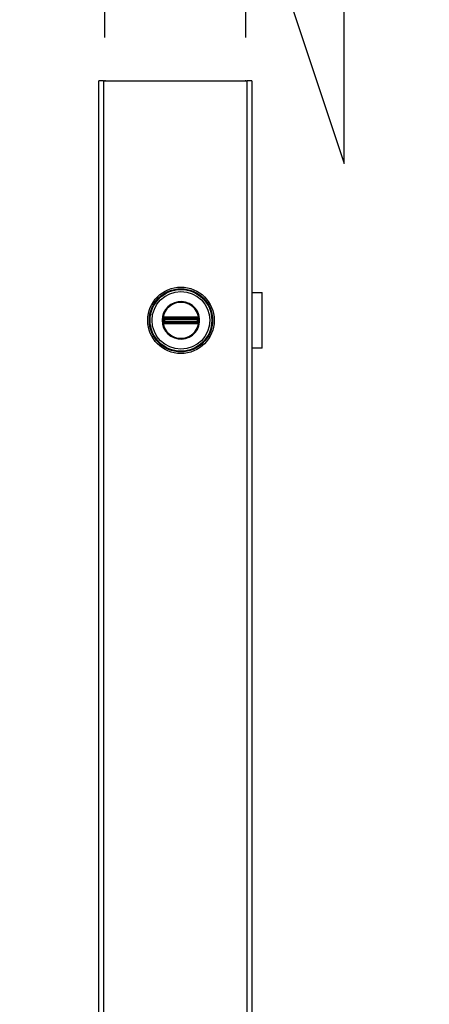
# Model space of a CAD drawing. Header units: inches. Extents: x 0 to 464, y -11 to 301.
# Tile 12 of 25: x 217 to 227, y 221 to 246. Entities that reach past the tile are written whole.
import ezdxf

# ---------------------------------------------------------------- set-up
doc = ezdxf.new("R2010")
doc.units = ezdxf.units.IN
doc.header["$LTSCALE"] = 27.789831
doc.header["$MEASUREMENT"] = 0
doc.linetypes.add('CHAIN', pattern=[0.7087, 0.4724, -0.0591, 0.1181, -0.0591])
for name, color, linetype, lineweight in [('Dimensions(ANSI)', 7, 'Continuous', 25), ('Visible Edges(ANSI)', 7, 'Continuous', 25), ('Visible Tangent Edges(ANSI)', 7, 'Continuous', 25), ('Work Point(ANSI)', 7, 'Continuous', 25)]:
    doc.layers.add(name, color=color, linetype=linetype, lineweight=lineweight)
doc.styles.add('Dimension-ANSI', font='arialbd.ttf')
doc.dimstyles.new('INCH-ANSI-VERTICAL', dxfattribs={"dimscale": 27.789831, "dimtxt": 0.12, "dimasz": 0.098425, "dimexe": 0.04, "dimexo": 0.04, "dimgap": 0.031496, "dimtad": 0, "dimtih": 1, "dimtoh": 1, "dimdec": 3, "dimrnd": 1e-08, "dimzin": 0, "dimdsep": 46, "dimtxsty": 'Dimension-ANSI', "dimcen": 0.09, "dimdle": 0.312, "dimclrd": 179, "dimclre": 179, "dimclrt": 7, "dimadec": 1, "dimazin": 0, "dimtfac": 1, "dimtdec": 3, "dimtofl": 0, "dimtmove": 0, "dimatfit": 3, "dimfxl": 1, "dimtolj": 1, "dimtzin": 4, "dimlwd": 25, "dimlwe": 25, "dimarcsym": 0})

# ---------------------------------------------------------------- blocks, each defined once
blk = doc.blocks.new('*D13')
at = {"layer": 'Defpoints', "color": 0, "linetype": 'Continuous', "transparency": 16777216}
for p in [(219.108, 247.641), (219.108, 244.293), (219.108, 244.293)]:
    blk.add_point(p, dxfattribs=at)
at = {"layer": 'Dimensions(ANSI)', "color": 179, "linetype": 'Continuous', "lineweight": 25, "true_color": 0x262658, "transparency": 16777216}
blk.add_line((219.108, 245.404), (219.108, 247.641), dxfattribs=at)
at = {"layer": 'Dimensions(ANSI)', "color": 7, "linetype": 'Continuous', "lineweight": 25, "transparency": 16777216, "insert": (219.108, 254.133), "char_height": 3.3348, "attachment_point": 5, "rotation": 90, "style": 'Dimension-ANSI'}
blk.add_mtext('\\A1;0.000', dxfattribs=at)
blk = doc.blocks.new('*D14')
at = {"layer": 'Defpoints', "color": 0, "linetype": 'Continuous', "transparency": 16777216}
for p in [(225.247, 247.641), (219.108, 244.293), (222.721, 244.293)]:
    blk.add_point(p, dxfattribs=at)
at = {"layer": 'Dimensions(ANSI)', "color": 179, "linetype": 'Continuous', "lineweight": 25, "true_color": 0x262658, "transparency": 16777216}
for p, q in [((222.721, 245.404), (222.721, 249.763)), ((222.721, 249.763), (225.247, 242.171)), ((225.247, 242.171), (225.247, 247.641))]:
    blk.add_line(p, q, dxfattribs=at)
at = {"layer": 'Dimensions(ANSI)', "color": 7, "linetype": 'Continuous', "lineweight": 25, "transparency": 16777216, "insert": (225.247, 254.173), "char_height": 3.3348, "attachment_point": 5, "rotation": 90, "style": 'Dimension-ANSI'}
blk.add_mtext('\\A1;2.500', dxfattribs=at)

msp = doc.modelspace()

# ---------------------------------------------------------------- linework, layer by layer
at = {"layer": 'Visible Edges(ANSI)'}
for p, q in [((218.949, 70.8841), (218.949, 244.2926)), ((219.0733, 244.2926), (218.949, 244.2926)), ((219.0733, 244.2926), (222.7553, 244.2926)), ((222.8796, 244.2926), (222.7553, 244.2926)), ((222.8796, 244.2926), (222.8796, 70.8841)), ((222.8796, 238.8622), (223.148, 238.8622)), ((223.148, 237.4399), (223.148, 238.8622)), ((222.883, 238.4213), (222.8796, 238.4213)), ((222.8796, 238.3658), (222.883, 238.3658)), ((222.883, 238.4213), (222.883, 238.3658)), ((222.883, 237.9363), (222.8796, 237.9363)), ((222.8796, 237.8808), (222.883, 237.8808)), ((222.883, 237.9363), (222.883, 237.8808)), ((223.148, 237.4399), (222.8796, 237.4399))]:
    msp.add_line(p, q, dxfattribs=at)
msp.add_circle((221.0588, 238.1511), 0.8534, dxfattribs=at)
at = {"layer": 'Visible Tangent Edges(ANSI)'}
for p, q in [((219.0733, 244.2926), (219.0733, 70.8841)), ((222.7553, 70.8841), (222.7553, 244.2926)), ((220.6121, 238.2278), (220.6183, 238.2172)), ((220.6245, 238.2065), (220.6183, 238.2172)), ((220.6313, 238.2331), (220.6314, 238.2208)), ((220.6314, 238.2208), (220.6418, 238.2208)), ((220.6418, 238.2332), (220.6418, 238.2208)), ((221.4758, 238.2332), (220.6418, 238.2332)), ((220.6418, 238.2208), (221.4758, 238.2208)), ((220.6418, 238.2208), (220.6418, 238.2104)), ((221.4758, 238.2332), (221.4758, 238.2208)), ((221.4758, 238.2208), (221.4862, 238.2208)), ((221.4758, 238.2208), (221.4758, 238.2104)), ((221.4863, 238.2331), (221.4862, 238.2208)), ((221.4993, 238.2172), (221.4931, 238.2065)), ((221.4993, 238.2172), (221.5055, 238.2278)), ((222.883, 238.3658), (222.883, 237.9363)), ((220.5899, 238.1511), (220.5764, 238.1511)), ((220.6016, 238.0833), (220.6111, 238.0911)), ((220.6048, 238.184), (220.6048, 238.1944)), ((220.6048, 238.184), (220.6154, 238.184)), ((220.6048, 238.1077), (220.6048, 238.1181)), ((220.6048, 238.1181), (220.6154, 238.1181)), ((220.6086, 238.2076), (220.6193, 238.2014)), ((220.6193, 238.1008), (220.6086, 238.0946)), ((220.6121, 238.0743), (220.6183, 238.0849)), ((220.6154, 238.1181), (220.6154, 238.184)), ((220.6276, 238.184), (220.6154, 238.184)), ((220.6276, 238.1181), (220.6154, 238.1181)), ((220.6183, 238.0849), (220.6245, 238.0956)), ((220.6276, 238.1181), (220.6276, 238.184)), ((220.6276, 238.184), (220.6316, 238.18)), ((220.6316, 238.1221), (220.6276, 238.1181)), ((220.6314, 238.0814), (220.6313, 238.069)), ((220.6418, 238.0813), (220.6314, 238.0814)), ((220.6459, 238.18), (220.6316, 238.18)), ((220.6316, 238.18), (220.6316, 238.1221)), ((220.6316, 238.1221), (220.6459, 238.1221)), ((220.6418, 238.2104), (221.4758, 238.2104)), ((220.6418, 238.1982), (220.6418, 238.2104)), ((220.6418, 238.1982), (221.4758, 238.1982)), ((220.6459, 238.1942), (220.6418, 238.1982)), ((220.6418, 238.1039), (220.6459, 238.1079)), ((221.4758, 238.1039), (220.6418, 238.1039)), ((220.6418, 238.0917), (220.6418, 238.1039)), ((221.4758, 238.0917), (220.6418, 238.0917)), ((220.6418, 238.0813), (220.6418, 238.0917)), ((220.6418, 238.0813), (220.6418, 238.0689)), ((221.4758, 238.0813), (220.6418, 238.0813)), ((220.6418, 238.0689), (221.4758, 238.0689)), ((221.4718, 238.1942), (220.6459, 238.1942)), ((220.6459, 238.1942), (220.6459, 238.18)), ((220.6459, 238.18), (221.4718, 238.18)), ((220.6459, 238.1221), (220.6459, 238.18)), ((221.4718, 238.1221), (220.6459, 238.1221)), ((220.6459, 238.1221), (220.6459, 238.1079)), ((220.6459, 238.1079), (221.4718, 238.1079)), ((221.4758, 238.1982), (221.4718, 238.1942)), ((221.4718, 238.18), (221.4718, 238.1942)), ((221.4718, 238.18), (221.4718, 238.1221)), ((221.486, 238.18), (221.4718, 238.18)), ((221.4718, 238.1079), (221.4718, 238.1221)), ((221.4718, 238.1221), (221.486, 238.1221)), ((221.4718, 238.1079), (221.4758, 238.1039)), ((221.4758, 238.1982), (221.4758, 238.2104)), ((221.4758, 238.0917), (221.4758, 238.1039)), ((221.4758, 238.0813), (221.4758, 238.0917)), ((221.4862, 238.0814), (221.4758, 238.0813)), ((221.4758, 238.0813), (221.4758, 238.0689)), ((221.486, 238.18), (221.49, 238.184)), ((221.486, 238.1221), (221.486, 238.18)), ((221.49, 238.1181), (221.486, 238.1221)), ((221.4862, 238.0814), (221.4863, 238.069)), ((221.5022, 238.184), (221.49, 238.184)), ((221.49, 238.184), (221.49, 238.1181)), ((221.5022, 238.1181), (221.49, 238.1181)), ((221.4931, 238.0956), (221.4993, 238.0849)), ((221.4983, 238.2014), (221.509, 238.2076)), ((221.509, 238.0946), (221.4983, 238.1008)), ((221.4993, 238.0849), (221.5055, 238.0743)), ((221.5128, 238.184), (221.5022, 238.184)), ((221.5022, 238.184), (221.5022, 238.1181)), ((221.5128, 238.1181), (221.5022, 238.1181)), ((221.5065, 238.0911), (221.5161, 238.0833)), ((221.5128, 238.1944), (221.5128, 238.184)), ((221.5128, 238.1181), (221.5128, 238.1077))]:
    msp.add_line(p, q, dxfattribs=at)
at = {"layer": 'Visible Tangent Edges(ANSI)', "flags": 128}
for points in [[(220.5764, 238.1511), (220.5864, 238.0541), (220.6155, 237.9608), (220.6629, 237.8756), (220.7265, 237.8014), (220.8037, 237.7417), (220.8913, 237.6987), (220.9858, 237.6745), (221.0832, 237.6698), (221.1797, 237.6845), (221.2714, 237.7181), (221.3542, 237.7699), (221.4247, 237.8373), (221.4804, 237.9174), (221.5191, 238.007), (221.5386, 238.1028), (221.5384, 238.2003), (221.5188, 238.2958), (221.4803, 238.3856), (221.4243, 238.4656), (221.3533, 238.5328), (221.2707, 238.5844), (221.1793, 238.618), (221.0827, 238.6326), (220.985, 238.6277), (220.8905, 238.6031), (220.803, 238.5599), (220.7259, 238.5002), (220.6626, 238.426), (220.6153, 238.3406), (220.5862, 238.2477), (220.5764, 238.1511)], [(220.5899, 238.1511), (220.5994, 238.245), (220.6276, 238.3354), (220.6736, 238.4184), (220.7352, 238.4905), (220.8101, 238.5485), (220.8951, 238.5905), (220.9871, 238.6145), (221.082, 238.6192), (221.1759, 238.6051), (221.2648, 238.5723), (221.3452, 238.5222), (221.4141, 238.4569), (221.4686, 238.379), (221.506, 238.2918), (221.525, 238.1989), (221.5253, 238.1041), (221.5063, 238.011), (221.4687, 237.9239), (221.4145, 237.8461), (221.346, 237.7805), (221.2655, 237.7301), (221.1764, 237.6975), (221.0826, 237.6832), (220.9879, 237.6877), (220.896, 237.7113), (220.8108, 237.7531), (220.7357, 237.8112), (220.6739, 237.8832), (220.6279, 237.9661), (220.5995, 238.0568), (220.5899, 238.1511)], [(220.5998, 238.2135), (220.5996, 238.2128), (220.5994, 238.212), (220.5992, 238.2112), (220.599, 238.2105), (220.5988, 238.2097), (220.5986, 238.2089), (220.5984, 238.2081), (220.5983, 238.2074), (220.5981, 238.2066), (220.5979, 238.2058), (220.5978, 238.205), (220.5976, 238.2041), (220.5975, 238.2033), (220.5973, 238.2025), (220.5972, 238.2017), (220.5971, 238.2008), (220.597, 238.2), (220.5969, 238.1992), (220.5968, 238.1983), (220.5967, 238.1975), (220.5966, 238.1967), (220.5966, 238.1958), (220.5965, 238.195), (220.5964, 238.1942)], [(220.6016, 238.2188), (220.6015, 238.2186), (220.6014, 238.2184), (220.6013, 238.2182), (220.6012, 238.218), (220.6012, 238.2178), (220.6011, 238.2175), (220.601, 238.2173), (220.6009, 238.2171), (220.6009, 238.2169), (220.6008, 238.2167), (220.6007, 238.2164), (220.6007, 238.2162), (220.6006, 238.216), (220.6005, 238.2158), (220.6004, 238.2155), (220.6004, 238.2153), (220.6003, 238.2151), (220.6002, 238.2149), (220.6002, 238.2146), (220.6001, 238.2144), (220.6, 238.2142), (220.6, 238.214), (220.5999, 238.2137), (220.5998, 238.2135)], [(220.6121, 238.2278), (220.6116, 238.2276), (220.6111, 238.2272), (220.6107, 238.2269), (220.6102, 238.2266), (220.6097, 238.2263), (220.6092, 238.226), (220.6087, 238.2256), (220.6083, 238.2253), (220.6078, 238.2249), (220.6073, 238.2246), (220.6069, 238.2242), (220.6064, 238.2238), (220.606, 238.2234), (220.6056, 238.223), (220.6051, 238.2227), (220.6047, 238.2223), (220.6043, 238.2218), (220.6039, 238.2214), (220.6035, 238.221), (220.6031, 238.2206), (220.6027, 238.2202), (220.6023, 238.2197), (220.6019, 238.2193), (220.6016, 238.2188)], [(220.6111, 238.211), (220.6113, 238.2113), (220.6116, 238.2116), (220.6119, 238.2119), (220.6121, 238.2122), (220.6124, 238.2125), (220.6127, 238.2128), (220.613, 238.2131), (220.6132, 238.2134), (220.6135, 238.2136), (220.6138, 238.2139), (220.6141, 238.2142), (220.6144, 238.2144), (220.6147, 238.2147), (220.615, 238.2149), (220.6153, 238.2152), (220.6157, 238.2154), (220.616, 238.2157), (220.6163, 238.2159), (220.6166, 238.2161), (220.617, 238.2164), (220.6173, 238.2166), (220.6176, 238.2168), (220.618, 238.217), (220.6183, 238.2172)], [(220.6313, 238.2331), (220.6304, 238.2331), (220.6296, 238.2331), (220.6288, 238.233), (220.6279, 238.2329), (220.6271, 238.2328), (220.6263, 238.2327), (220.6254, 238.2326), (220.6246, 238.2324), (220.6238, 238.2323), (220.623, 238.2321), (220.6222, 238.2319), (220.6214, 238.2317), (220.6205, 238.2315), (220.6197, 238.2312), (220.619, 238.231), (220.6182, 238.2307), (220.6174, 238.2304), (220.6166, 238.2301), (220.6158, 238.2297), (220.6151, 238.2294), (220.6143, 238.229), (220.6136, 238.2286), (220.6129, 238.2283), (220.6121, 238.2278)], [(220.6183, 238.2172), (220.6188, 238.2175), (220.6193, 238.2177), (220.6198, 238.218), (220.6203, 238.2182), (220.6209, 238.2185), (220.6214, 238.2187), (220.6219, 238.2189), (220.6224, 238.2191), (220.623, 238.2193), (220.6235, 238.2195), (220.6241, 238.2197), (220.6246, 238.2198), (220.6252, 238.22), (220.6257, 238.2201), (220.6263, 238.2202), (220.6269, 238.2203), (220.6274, 238.2204), (220.628, 238.2205), (220.6286, 238.2206), (220.6291, 238.2207), (220.6297, 238.2207), (220.6303, 238.2207), (220.6309, 238.2208), (220.6314, 238.2208)], [(220.6418, 238.2332), (220.6414, 238.2332), (220.641, 238.2332), (220.6405, 238.2332), (220.6401, 238.2332), (220.6396, 238.2332), (220.6392, 238.2332), (220.6388, 238.2332), (220.6383, 238.2332), (220.6379, 238.2332), (220.6374, 238.2332), (220.637, 238.2332), (220.6366, 238.2332), (220.6361, 238.2332), (220.6357, 238.2332), (220.6352, 238.2332), (220.6348, 238.2332), (220.6344, 238.2332), (220.6339, 238.2332), (220.6335, 238.2331), (220.633, 238.2331), (220.6326, 238.2331), (220.6321, 238.2331), (220.6317, 238.2331), (220.6313, 238.2331)], [(221.4863, 238.2331), (221.4859, 238.2331), (221.4855, 238.2331), (221.485, 238.2331), (221.4846, 238.2331), (221.4841, 238.2331), (221.4837, 238.2332), (221.4833, 238.2332), (221.4828, 238.2332), (221.4824, 238.2332), (221.4819, 238.2332), (221.4815, 238.2332), (221.4811, 238.2332), (221.4806, 238.2332), (221.4802, 238.2332), (221.4797, 238.2332), (221.4793, 238.2332), (221.4789, 238.2332), (221.4784, 238.2332), (221.478, 238.2332), (221.4775, 238.2332), (221.4771, 238.2332), (221.4767, 238.2332), (221.4762, 238.2332), (221.4758, 238.2332)], [(221.4862, 238.2208), (221.4868, 238.2208), (221.4873, 238.2207), (221.4879, 238.2207), (221.4885, 238.2207), (221.4891, 238.2206), (221.4896, 238.2205), (221.4902, 238.2204), (221.4908, 238.2203), (221.4913, 238.2202), (221.4919, 238.2201), (221.4924, 238.22), (221.493, 238.2198), (221.4935, 238.2197), (221.4941, 238.2195), (221.4946, 238.2193), (221.4952, 238.2191), (221.4957, 238.2189), (221.4962, 238.2187), (221.4968, 238.2185), (221.4973, 238.2182), (221.4978, 238.218), (221.4983, 238.2177), (221.4988, 238.2175), (221.4993, 238.2172)], [(221.5055, 238.2278), (221.5048, 238.2283), (221.504, 238.2286), (221.5033, 238.229), (221.5025, 238.2294), (221.5018, 238.2297), (221.501, 238.2301), (221.5002, 238.2304), (221.4994, 238.2307), (221.4987, 238.231), (221.4979, 238.2312), (221.4971, 238.2315), (221.4963, 238.2317), (221.4955, 238.2319), (221.4946, 238.2321), (221.4938, 238.2323), (221.493, 238.2324), (221.4922, 238.2326), (221.4914, 238.2327), (221.4905, 238.2328), (221.4897, 238.2329), (221.4889, 238.233), (221.488, 238.2331), (221.4872, 238.2331), (221.4863, 238.2331)], [(221.4993, 238.2172), (221.4996, 238.217), (221.5, 238.2168), (221.5003, 238.2166), (221.5007, 238.2164), (221.501, 238.2161), (221.5013, 238.2159), (221.5016, 238.2157), (221.5019, 238.2154), (221.5023, 238.2152), (221.5026, 238.2149), (221.5029, 238.2147), (221.5032, 238.2144), (221.5035, 238.2142), (221.5038, 238.2139), (221.5041, 238.2136), (221.5044, 238.2134), (221.5047, 238.2131), (221.5049, 238.2128), (221.5052, 238.2125), (221.5055, 238.2122), (221.5058, 238.2119), (221.506, 238.2116), (221.5063, 238.2113), (221.5065, 238.211)], [(221.5161, 238.2188), (221.5157, 238.2193), (221.5153, 238.2197), (221.5149, 238.2202), (221.5145, 238.2206), (221.5141, 238.221), (221.5137, 238.2214), (221.5133, 238.2219), (221.5129, 238.2223), (221.5125, 238.2227), (221.512, 238.2231), (221.5116, 238.2234), (221.5112, 238.2238), (221.5107, 238.2242), (221.5103, 238.2246), (221.5098, 238.2249), (221.5094, 238.2253), (221.5089, 238.2256), (221.5084, 238.226), (221.5079, 238.2263), (221.5075, 238.2266), (221.507, 238.2269), (221.5065, 238.2272), (221.506, 238.2276), (221.5055, 238.2278)], [(221.5178, 238.2135), (221.5177, 238.2137), (221.5177, 238.214), (221.5176, 238.2142), (221.5175, 238.2144), (221.5175, 238.2146), (221.5174, 238.2149), (221.5173, 238.2151), (221.5172, 238.2153), (221.5172, 238.2155), (221.5171, 238.2158), (221.517, 238.216), (221.517, 238.2162), (221.5169, 238.2164), (221.5168, 238.2167), (221.5167, 238.2169), (221.5167, 238.2171), (221.5166, 238.2173), (221.5165, 238.2175), (221.5164, 238.2178), (221.5164, 238.218), (221.5163, 238.2182), (221.5162, 238.2184), (221.5161, 238.2186), (221.5161, 238.2188)], [(221.5212, 238.1942), (221.5211, 238.195), (221.5211, 238.1958), (221.521, 238.1967), (221.5209, 238.1975), (221.5208, 238.1983), (221.5207, 238.1992), (221.5206, 238.2), (221.5205, 238.2008), (221.5204, 238.2017), (221.5203, 238.2025), (221.5201, 238.2033), (221.52, 238.2041), (221.5198, 238.205), (221.5197, 238.2058), (221.5195, 238.2066), (221.5194, 238.2074), (221.5192, 238.2081), (221.519, 238.2089), (221.5188, 238.2097), (221.5186, 238.2105), (221.5184, 238.2112), (221.5182, 238.212), (221.518, 238.2128), (221.5178, 238.2135)], [(220.5959, 238.1837), (220.5958, 238.181), (220.5957, 238.1783), (220.5956, 238.1756), (220.5955, 238.1729), (220.5954, 238.1702), (220.5954, 238.1674), (220.5953, 238.1647), (220.5953, 238.162), (220.5952, 238.1593), (220.5952, 238.1565), (220.5952, 238.1538), (220.5952, 238.1511), (220.5952, 238.1483), (220.5952, 238.1456), (220.5952, 238.1429), (220.5953, 238.1401), (220.5953, 238.1374), (220.5954, 238.1347), (220.5954, 238.132), (220.5955, 238.1293), (220.5956, 238.1265), (220.5957, 238.1238), (220.5958, 238.1211), (220.5959, 238.1184)], [(220.5964, 238.1942), (220.5964, 238.1937), (220.5964, 238.1933), (220.5964, 238.1929), (220.5963, 238.1924), (220.5963, 238.192), (220.5963, 238.1916), (220.5963, 238.1911), (220.5962, 238.1907), (220.5962, 238.1903), (220.5962, 238.1898), (220.5962, 238.1894), (220.5961, 238.189), (220.5961, 238.1885), (220.5961, 238.1881), (220.5961, 238.1877), (220.596, 238.1872), (220.596, 238.1868), (220.596, 238.1864), (220.596, 238.1859), (220.596, 238.1855), (220.5959, 238.1851), (220.5959, 238.1846), (220.5959, 238.1842), (220.5959, 238.1837)], [(220.5959, 238.1184), (220.5959, 238.1179), (220.5959, 238.1175), (220.5959, 238.1171), (220.596, 238.1166), (220.596, 238.1162), (220.596, 238.1158), (220.596, 238.1153), (220.596, 238.1149), (220.5961, 238.1145), (220.5961, 238.114), (220.5961, 238.1136), (220.5961, 238.1132), (220.5962, 238.1127), (220.5962, 238.1123), (220.5962, 238.1119), (220.5962, 238.1114), (220.5963, 238.111), (220.5963, 238.1106), (220.5963, 238.1101), (220.5963, 238.1097), (220.5964, 238.1093), (220.5964, 238.1088), (220.5964, 238.1084), (220.5964, 238.108)], [(220.5964, 238.108), (220.5965, 238.1071), (220.5966, 238.1063), (220.5966, 238.1055), (220.5967, 238.1046), (220.5968, 238.1038), (220.5969, 238.103), (220.597, 238.1021), (220.5971, 238.1013), (220.5972, 238.1005), (220.5974, 238.0997), (220.5975, 238.0988), (220.5976, 238.098), (220.5978, 238.0972), (220.5979, 238.0964), (220.5981, 238.0956), (220.5983, 238.0948), (220.5984, 238.094), (220.5986, 238.0932), (220.5988, 238.0924), (220.599, 238.0917), (220.5992, 238.0909), (220.5994, 238.0901), (220.5996, 238.0894), (220.5998, 238.0886)], [(220.5998, 238.0886), (220.5999, 238.0884), (220.6, 238.0882), (220.6, 238.0879), (220.6001, 238.0877), (220.6002, 238.0875), (220.6002, 238.0873), (220.6003, 238.087), (220.6004, 238.0868), (220.6004, 238.0866), (220.6005, 238.0864), (220.6006, 238.0861), (220.6007, 238.0859), (220.6007, 238.0857), (220.6008, 238.0855), (220.6009, 238.0853), (220.6009, 238.085), (220.601, 238.0848), (220.6011, 238.0846), (220.6012, 238.0844), (220.6012, 238.0842), (220.6013, 238.0839), (220.6014, 238.0837), (220.6015, 238.0835), (220.6016, 238.0833)], [(220.6016, 238.0833), (220.6019, 238.0828), (220.6023, 238.0824), (220.6027, 238.082), (220.6031, 238.0815), (220.6035, 238.0811), (220.6039, 238.0807), (220.6043, 238.0803), (220.6047, 238.0799), (220.6051, 238.0795), (220.6056, 238.0791), (220.606, 238.0787), (220.6064, 238.0783), (220.6069, 238.0779), (220.6073, 238.0776), (220.6078, 238.0772), (220.6083, 238.0769), (220.6087, 238.0765), (220.6092, 238.0762), (220.6097, 238.0758), (220.6102, 238.0755), (220.6107, 238.0752), (220.6111, 238.0749), (220.6116, 238.0746), (220.6121, 238.0743)], [(220.6048, 238.1944), (220.6048, 238.195), (220.6048, 238.1956), (220.6049, 238.1961), (220.6049, 238.1967), (220.605, 238.1973), (220.605, 238.1979), (220.6051, 238.1984), (220.6052, 238.199), (220.6054, 238.1996), (220.6055, 238.2002), (220.6056, 238.2007), (220.6058, 238.2013), (220.606, 238.2018), (220.6061, 238.2024), (220.6063, 238.2029), (220.6065, 238.2035), (220.6068, 238.204), (220.607, 238.2045), (220.6072, 238.205), (220.6075, 238.2056), (220.6078, 238.2061), (220.608, 238.2066), (220.6083, 238.2071), (220.6086, 238.2076)], [(220.6048, 238.1181), (220.6048, 238.1209), (220.6048, 238.1236), (220.6049, 238.1264), (220.6049, 238.1291), (220.6049, 238.1318), (220.6049, 238.1346), (220.6049, 238.1373), (220.6049, 238.1401), (220.6049, 238.1428), (220.6049, 238.1456), (220.6049, 238.1483), (220.6049, 238.1511), (220.6049, 238.1538), (220.6049, 238.1566), (220.6049, 238.1593), (220.6049, 238.162), (220.6049, 238.1648), (220.6049, 238.1675), (220.6049, 238.1703), (220.6049, 238.173), (220.6049, 238.1758), (220.6048, 238.1785), (220.6048, 238.1813), (220.6048, 238.184)], [(220.6086, 238.0946), (220.6083, 238.0951), (220.608, 238.0956), (220.6078, 238.0961), (220.6075, 238.0966), (220.6072, 238.0971), (220.607, 238.0976), (220.6068, 238.0982), (220.6066, 238.0987), (220.6064, 238.0992), (220.6062, 238.0998), (220.606, 238.1003), (220.6058, 238.1009), (220.6056, 238.1014), (220.6055, 238.102), (220.6054, 238.1026), (220.6053, 238.1031), (220.6051, 238.1037), (220.6051, 238.1043), (220.605, 238.1048), (220.6049, 238.1054), (220.6049, 238.106), (220.6048, 238.1066), (220.6048, 238.1072), (220.6048, 238.1077)], [(220.6086, 238.2076), (220.6087, 238.2077), (220.6088, 238.2079), (220.6089, 238.208), (220.609, 238.2082), (220.6091, 238.2083), (220.6092, 238.2085), (220.6093, 238.2086), (220.6094, 238.2088), (220.6095, 238.2089), (220.6096, 238.209), (220.6097, 238.2092), (220.6098, 238.2093), (220.6099, 238.2095), (220.61, 238.2096), (220.6101, 238.2098), (220.6102, 238.2099), (220.6103, 238.2101), (220.6104, 238.2102), (220.6105, 238.2103), (220.6106, 238.2105), (220.6107, 238.2106), (220.6109, 238.2108), (220.611, 238.2109), (220.6111, 238.211)], [(220.6111, 238.0911), (220.611, 238.0912), (220.6109, 238.0914), (220.6107, 238.0915), (220.6106, 238.0916), (220.6105, 238.0918), (220.6104, 238.0919), (220.6103, 238.0921), (220.6102, 238.0922), (220.6101, 238.0924), (220.61, 238.0925), (220.6099, 238.0926), (220.6098, 238.0928), (220.6097, 238.0929), (220.6096, 238.0931), (220.6095, 238.0932), (220.6094, 238.0934), (220.6093, 238.0935), (220.6092, 238.0937), (220.6091, 238.0938), (220.609, 238.094), (220.6089, 238.0941), (220.6088, 238.0943), (220.6087, 238.0944), (220.6086, 238.0946)], [(220.6183, 238.0849), (220.618, 238.0851), (220.6176, 238.0853), (220.6173, 238.0856), (220.617, 238.0858), (220.6166, 238.086), (220.6163, 238.0862), (220.616, 238.0865), (220.6157, 238.0867), (220.6153, 238.0869), (220.615, 238.0872), (220.6147, 238.0874), (220.6144, 238.0877), (220.6141, 238.088), (220.6138, 238.0882), (220.6135, 238.0885), (220.6132, 238.0888), (220.613, 238.089), (220.6127, 238.0893), (220.6124, 238.0896), (220.6121, 238.0899), (220.6119, 238.0902), (220.6116, 238.0905), (220.6113, 238.0908), (220.6111, 238.0911)], [(220.6121, 238.0743), (220.6129, 238.0739), (220.6136, 238.0735), (220.6143, 238.0731), (220.6151, 238.0727), (220.6159, 238.0724), (220.6166, 238.0721), (220.6174, 238.0718), (220.6182, 238.0715), (220.619, 238.0712), (220.6198, 238.0709), (220.6206, 238.0707), (220.6214, 238.0704), (220.6222, 238.0702), (220.623, 238.07), (220.6238, 238.0698), (220.6246, 238.0697), (220.6255, 238.0695), (220.6263, 238.0694), (220.6271, 238.0693), (220.6279, 238.0692), (220.6288, 238.0691), (220.6296, 238.0691), (220.6304, 238.069), (220.6313, 238.069)], [(220.6154, 238.184), (220.6154, 238.1845), (220.6154, 238.1849), (220.6154, 238.1854), (220.6154, 238.1858), (220.6155, 238.1863), (220.6155, 238.1868), (220.6155, 238.1872), (220.6155, 238.1877), (220.6156, 238.1881), (220.6156, 238.1886), (220.6157, 238.189), (220.6157, 238.1895), (220.6158, 238.1899), (220.6158, 238.1904), (220.6159, 238.1908), (220.6159, 238.1912), (220.616, 238.1917), (220.6161, 238.1921), (220.6161, 238.1925), (220.6162, 238.1929), (220.6163, 238.1934), (220.6164, 238.1938), (220.6164, 238.1942), (220.6165, 238.1946)], [(220.6165, 238.1075), (220.6164, 238.1079), (220.6164, 238.1083), (220.6163, 238.1088), (220.6162, 238.1092), (220.6161, 238.1096), (220.6161, 238.11), (220.616, 238.1105), (220.6159, 238.1109), (220.6159, 238.1113), (220.6158, 238.1118), (220.6158, 238.1122), (220.6157, 238.1127), (220.6157, 238.1131), (220.6156, 238.1136), (220.6156, 238.114), (220.6155, 238.1145), (220.6155, 238.1149), (220.6155, 238.1154), (220.6155, 238.1158), (220.6154, 238.1163), (220.6154, 238.1167), (220.6154, 238.1172), (220.6154, 238.1177), (220.6154, 238.1181)], [(220.6165, 238.1946), (220.6166, 238.1949), (220.6166, 238.1952), (220.6167, 238.1955), (220.6168, 238.1958), (220.6169, 238.1961), (220.617, 238.1964), (220.617, 238.1967), (220.6171, 238.197), (220.6172, 238.1973), (220.6174, 238.1975), (220.6175, 238.1978), (220.6176, 238.1981), (220.6177, 238.1984), (220.6178, 238.1987), (220.618, 238.199), (220.6181, 238.1992), (220.6182, 238.1995), (220.6184, 238.1998), (220.6185, 238.2), (220.6187, 238.2003), (220.6188, 238.2006), (220.619, 238.2008), (220.6191, 238.2011), (220.6193, 238.2014)], [(220.6193, 238.1008), (220.6191, 238.101), (220.619, 238.1013), (220.6188, 238.1016), (220.6187, 238.1018), (220.6185, 238.1021), (220.6184, 238.1024), (220.6182, 238.1026), (220.6181, 238.1029), (220.618, 238.1032), (220.6178, 238.1035), (220.6177, 238.1037), (220.6176, 238.104), (220.6175, 238.1043), (220.6174, 238.1046), (220.6172, 238.1049), (220.6171, 238.1052), (220.617, 238.1055), (220.617, 238.1058), (220.6169, 238.106), (220.6168, 238.1063), (220.6167, 238.1066), (220.6166, 238.1069), (220.6166, 238.1072), (220.6165, 238.1075)], [(220.6314, 238.0814), (220.6309, 238.0814), (220.6303, 238.0814), (220.6297, 238.0814), (220.6292, 238.0815), (220.6286, 238.0815), (220.628, 238.0816), (220.6274, 238.0817), (220.6269, 238.0818), (220.6263, 238.0819), (220.6257, 238.082), (220.6252, 238.0822), (220.6246, 238.0823), (220.6241, 238.0825), (220.6235, 238.0826), (220.623, 238.0828), (220.6224, 238.083), (220.6219, 238.0832), (220.6214, 238.0834), (220.6209, 238.0836), (220.6203, 238.0839), (220.6198, 238.0841), (220.6193, 238.0844), (220.6188, 238.0847), (220.6183, 238.0849)], [(220.6245, 238.2065), (220.6247, 238.2067), (220.625, 238.2069), (220.6253, 238.207), (220.6255, 238.2072), (220.6258, 238.2073), (220.6261, 238.2075), (220.6263, 238.2076), (220.6266, 238.2078), (220.6269, 238.2079), (220.6272, 238.208), (220.6275, 238.2081), (220.6277, 238.2083), (220.628, 238.2084), (220.6283, 238.2085), (220.6286, 238.2086), (220.6289, 238.2087), (220.6292, 238.2088), (220.6295, 238.2089), (220.6298, 238.209), (220.6301, 238.2091), (220.6304, 238.2091), (220.6307, 238.2092), (220.6309, 238.2093), (220.6312, 238.2093)], [(220.6312, 238.0928), (220.6309, 238.0929), (220.6307, 238.0929), (220.6304, 238.093), (220.6301, 238.0931), (220.6298, 238.0932), (220.6295, 238.0932), (220.6292, 238.0933), (220.6289, 238.0934), (220.6286, 238.0935), (220.6283, 238.0936), (220.628, 238.0937), (220.6277, 238.0939), (220.6275, 238.094), (220.6272, 238.0941), (220.6269, 238.0942), (220.6266, 238.0944), (220.6263, 238.0945), (220.6261, 238.0946), (220.6258, 238.0948), (220.6255, 238.0949), (220.6253, 238.0951), (220.625, 238.0953), (220.6247, 238.0954), (220.6245, 238.0956)], [(220.6312, 238.2093), (220.6317, 238.2094), (220.6321, 238.2095), (220.6325, 238.2096), (220.6329, 238.2096), (220.6333, 238.2097), (220.6338, 238.2098), (220.6342, 238.2099), (220.6346, 238.2099), (220.6351, 238.21), (220.6355, 238.21), (220.6359, 238.2101), (220.6364, 238.2101), (220.6368, 238.2102), (220.6373, 238.2102), (220.6377, 238.2103), (220.6382, 238.2103), (220.6386, 238.2103), (220.6391, 238.2104), (220.6395, 238.2104), (220.64, 238.2104), (220.6405, 238.2104), (220.6409, 238.2104), (220.6414, 238.2104), (220.6418, 238.2104)], [(220.6418, 238.0917), (220.6414, 238.0917), (220.6409, 238.0917), (220.6405, 238.0917), (220.64, 238.0917), (220.6395, 238.0917), (220.6391, 238.0918), (220.6386, 238.0918), (220.6382, 238.0918), (220.6377, 238.0919), (220.6373, 238.0919), (220.6368, 238.092), (220.6364, 238.092), (220.6359, 238.092), (220.6355, 238.0921), (220.6351, 238.0922), (220.6346, 238.0922), (220.6342, 238.0923), (220.6338, 238.0923), (220.6333, 238.0924), (220.6329, 238.0925), (220.6325, 238.0926), (220.6321, 238.0926), (220.6317, 238.0927), (220.6312, 238.0928)], [(220.6313, 238.069), (220.6317, 238.069), (220.6321, 238.069), (220.6326, 238.069), (220.633, 238.069), (220.6335, 238.069), (220.6339, 238.069), (220.6344, 238.069), (220.6348, 238.069), (220.6352, 238.069), (220.6357, 238.0689), (220.6361, 238.0689), (220.6366, 238.0689), (220.637, 238.0689), (220.6374, 238.0689), (220.6379, 238.0689), (220.6383, 238.0689), (220.6388, 238.0689), (220.6392, 238.0689), (220.6396, 238.0689), (220.6401, 238.0689), (220.6405, 238.0689), (220.641, 238.0689), (220.6414, 238.0689), (220.6418, 238.0689)], [(221.4758, 238.2104), (221.4762, 238.2104), (221.4767, 238.2104), (221.4772, 238.2104), (221.4776, 238.2104), (221.4781, 238.2104), (221.4785, 238.2104), (221.479, 238.2103), (221.4794, 238.2103), (221.4799, 238.2103), (221.4803, 238.2102), (221.4808, 238.2102), (221.4812, 238.2101), (221.4817, 238.2101), (221.4821, 238.21), (221.4826, 238.21), (221.483, 238.2099), (221.4834, 238.2098), (221.4839, 238.2098), (221.4843, 238.2097), (221.4847, 238.2096), (221.4851, 238.2096), (221.4855, 238.2095), (221.486, 238.2094), (221.4864, 238.2093)], [(221.4864, 238.0928), (221.486, 238.0927), (221.4855, 238.0926), (221.4851, 238.0926), (221.4847, 238.0925), (221.4843, 238.0924), (221.4839, 238.0923), (221.4834, 238.0923), (221.483, 238.0922), (221.4826, 238.0922), (221.4821, 238.0921), (221.4817, 238.092), (221.4812, 238.092), (221.4808, 238.0919), (221.4803, 238.0919), (221.4799, 238.0919), (221.4794, 238.0918), (221.479, 238.0918), (221.4785, 238.0918), (221.4781, 238.0917), (221.4776, 238.0917), (221.4772, 238.0917), (221.4767, 238.0917), (221.4762, 238.0917), (221.4758, 238.0917)], [(221.4758, 238.0689), (221.4762, 238.0689), (221.4767, 238.0689), (221.4771, 238.0689), (221.4775, 238.0689), (221.478, 238.0689), (221.4784, 238.0689), (221.4789, 238.0689), (221.4793, 238.0689), (221.4797, 238.0689), (221.4802, 238.0689), (221.4806, 238.0689), (221.4811, 238.0689), (221.4815, 238.0689), (221.4819, 238.0689), (221.4824, 238.069), (221.4828, 238.069), (221.4833, 238.069), (221.4837, 238.069), (221.4841, 238.069), (221.4846, 238.069), (221.485, 238.069), (221.4855, 238.069), (221.4859, 238.069), (221.4863, 238.069)], [(221.4993, 238.0849), (221.4988, 238.0847), (221.4983, 238.0844), (221.4978, 238.0841), (221.4973, 238.0839), (221.4968, 238.0836), (221.4962, 238.0834), (221.4957, 238.0832), (221.4952, 238.083), (221.4946, 238.0828), (221.4941, 238.0826), (221.4936, 238.0825), (221.493, 238.0823), (221.4924, 238.0822), (221.4919, 238.082), (221.4913, 238.0819), (221.4908, 238.0818), (221.4902, 238.0817), (221.4896, 238.0816), (221.489, 238.0815), (221.4885, 238.0815), (221.4879, 238.0814), (221.4873, 238.0814), (221.4867, 238.0814), (221.4862, 238.0814)], [(221.4863, 238.069), (221.4872, 238.069), (221.488, 238.0691), (221.4888, 238.0691), (221.4897, 238.0692), (221.4905, 238.0693), (221.4913, 238.0694), (221.4922, 238.0695), (221.493, 238.0697), (221.4938, 238.0698), (221.4946, 238.07), (221.4955, 238.0702), (221.4963, 238.0704), (221.4971, 238.0707), (221.4979, 238.0709), (221.4987, 238.0712), (221.4995, 238.0715), (221.5002, 238.0717), (221.501, 238.0721), (221.5018, 238.0724), (221.5025, 238.0727), (221.5033, 238.0731), (221.504, 238.0735), (221.5048, 238.0739), (221.5055, 238.0743)], [(221.4864, 238.2093), (221.4867, 238.2093), (221.487, 238.2092), (221.4873, 238.2091), (221.4876, 238.2091), (221.4879, 238.209), (221.4881, 238.2089), (221.4884, 238.2088), (221.4887, 238.2087), (221.489, 238.2086), (221.4893, 238.2085), (221.4896, 238.2084), (221.4899, 238.2083), (221.4902, 238.2081), (221.4904, 238.208), (221.4907, 238.2079), (221.491, 238.2078), (221.4913, 238.2076), (221.4915, 238.2075), (221.4918, 238.2073), (221.4921, 238.2072), (221.4923, 238.207), (221.4926, 238.2069), (221.4929, 238.2067), (221.4931, 238.2065)], [(221.4931, 238.0956), (221.4929, 238.0954), (221.4926, 238.0953), (221.4923, 238.0951), (221.4921, 238.0949), (221.4918, 238.0948), (221.4915, 238.0946), (221.4913, 238.0945), (221.491, 238.0944), (221.4907, 238.0942), (221.4904, 238.0941), (221.4902, 238.094), (221.4899, 238.0939), (221.4896, 238.0937), (221.4893, 238.0936), (221.489, 238.0935), (221.4887, 238.0934), (221.4884, 238.0933), (221.4881, 238.0932), (221.4879, 238.0932), (221.4876, 238.0931), (221.4873, 238.093), (221.487, 238.0929), (221.4867, 238.0929), (221.4864, 238.0928)], [(221.4983, 238.2014), (221.4985, 238.2011), (221.4986, 238.2008), (221.4988, 238.2006), (221.499, 238.2003), (221.4991, 238.2), (221.4992, 238.1998), (221.4994, 238.1995), (221.4995, 238.1992), (221.4997, 238.199), (221.4998, 238.1987), (221.4999, 238.1984), (221.5, 238.1981), (221.5002, 238.1978), (221.5003, 238.1975), (221.5004, 238.1973), (221.5005, 238.197), (221.5006, 238.1967), (221.5007, 238.1964), (221.5007, 238.1961), (221.5008, 238.1958), (221.5009, 238.1955), (221.501, 238.1952), (221.501, 238.1949), (221.5011, 238.1946)], [(221.5011, 238.1075), (221.501, 238.1072), (221.501, 238.1069), (221.5009, 238.1066), (221.5008, 238.1063), (221.5007, 238.106), (221.5007, 238.1058), (221.5006, 238.1055), (221.5005, 238.1052), (221.5004, 238.1049), (221.5003, 238.1046), (221.5002, 238.1043), (221.5, 238.104), (221.4999, 238.1037), (221.4998, 238.1035), (221.4997, 238.1032), (221.4995, 238.1029), (221.4994, 238.1026), (221.4992, 238.1024), (221.4991, 238.1021), (221.499, 238.1018), (221.4988, 238.1016), (221.4986, 238.1013), (221.4985, 238.101), (221.4983, 238.1008)], [(221.5065, 238.0911), (221.5063, 238.0908), (221.506, 238.0905), (221.5058, 238.0902), (221.5055, 238.0899), (221.5052, 238.0896), (221.5049, 238.0893), (221.5047, 238.089), (221.5044, 238.0888), (221.5041, 238.0885), (221.5038, 238.0882), (221.5035, 238.088), (221.5032, 238.0877), (221.5029, 238.0874), (221.5026, 238.0872), (221.5023, 238.0869), (221.502, 238.0867), (221.5016, 238.0865), (221.5013, 238.0862), (221.501, 238.086), (221.5007, 238.0858), (221.5003, 238.0856), (221.5, 238.0853), (221.4996, 238.0851), (221.4993, 238.0849)], [(221.5011, 238.1946), (221.5012, 238.1942), (221.5013, 238.1938), (221.5013, 238.1934), (221.5014, 238.1929), (221.5015, 238.1925), (221.5016, 238.1921), (221.5016, 238.1917), (221.5017, 238.1912), (221.5017, 238.1908), (221.5018, 238.1904), (221.5019, 238.1899), (221.5019, 238.1895), (221.502, 238.189), (221.502, 238.1886), (221.502, 238.1881), (221.5021, 238.1877), (221.5021, 238.1872), (221.5021, 238.1868), (221.5022, 238.1863), (221.5022, 238.1858), (221.5022, 238.1854), (221.5022, 238.1849), (221.5022, 238.1845), (221.5022, 238.184)], [(221.5022, 238.1181), (221.5022, 238.1177), (221.5022, 238.1172), (221.5022, 238.1167), (221.5022, 238.1163), (221.5022, 238.1158), (221.5021, 238.1154), (221.5021, 238.1149), (221.5021, 238.1145), (221.502, 238.114), (221.502, 238.1136), (221.502, 238.1131), (221.5019, 238.1127), (221.5019, 238.1122), (221.5018, 238.1118), (221.5017, 238.1113), (221.5017, 238.1109), (221.5016, 238.1105), (221.5016, 238.11), (221.5015, 238.1096), (221.5014, 238.1092), (221.5013, 238.1088), (221.5013, 238.1083), (221.5012, 238.1079), (221.5011, 238.1075)], [(221.5055, 238.0743), (221.506, 238.0746), (221.5065, 238.0749), (221.507, 238.0752), (221.5075, 238.0755), (221.5079, 238.0758), (221.5084, 238.0762), (221.5089, 238.0765), (221.5094, 238.0769), (221.5098, 238.0772), (221.5103, 238.0776), (221.5107, 238.0779), (221.5112, 238.0783), (221.5116, 238.0787), (221.5121, 238.0791), (221.5125, 238.0795), (221.5129, 238.0799), (221.5133, 238.0803), (221.5137, 238.0807), (221.5141, 238.0811), (221.5145, 238.0815), (221.5149, 238.082), (221.5153, 238.0824), (221.5157, 238.0828), (221.5161, 238.0833)], [(221.5065, 238.211), (221.5066, 238.2109), (221.5068, 238.2108), (221.5069, 238.2106), (221.507, 238.2105), (221.5071, 238.2103), (221.5072, 238.2102), (221.5073, 238.2101), (221.5074, 238.2099), (221.5075, 238.2098), (221.5076, 238.2096), (221.5077, 238.2095), (221.5078, 238.2093), (221.5079, 238.2092), (221.508, 238.209), (221.5081, 238.2089), (221.5082, 238.2088), (221.5083, 238.2086), (221.5084, 238.2085), (221.5085, 238.2083), (221.5086, 238.2082), (221.5087, 238.208), (221.5088, 238.2079), (221.5089, 238.2077), (221.509, 238.2076)], [(221.509, 238.0946), (221.5089, 238.0944), (221.5088, 238.0943), (221.5087, 238.0941), (221.5086, 238.094), (221.5085, 238.0938), (221.5084, 238.0937), (221.5083, 238.0935), (221.5082, 238.0934), (221.5081, 238.0932), (221.508, 238.0931), (221.5079, 238.0929), (221.5078, 238.0928), (221.5077, 238.0926), (221.5076, 238.0925), (221.5075, 238.0924), (221.5074, 238.0922), (221.5073, 238.0921), (221.5072, 238.0919), (221.5071, 238.0918), (221.507, 238.0916), (221.5069, 238.0915), (221.5068, 238.0914), (221.5066, 238.0912), (221.5065, 238.0911)], [(221.509, 238.2076), (221.5093, 238.2071), (221.5096, 238.2066), (221.5099, 238.2061), (221.5101, 238.2056), (221.5104, 238.205), (221.5106, 238.2045), (221.5109, 238.204), (221.5111, 238.2035), (221.5113, 238.2029), (221.5115, 238.2024), (221.5117, 238.2018), (221.5118, 238.2013), (221.512, 238.2007), (221.5121, 238.2002), (221.5123, 238.1996), (221.5124, 238.199), (221.5125, 238.1984), (221.5126, 238.1979), (221.5126, 238.1973), (221.5127, 238.1967), (221.5128, 238.1961), (221.5128, 238.1956), (221.5128, 238.195), (221.5128, 238.1944)], [(221.5128, 238.1077), (221.5128, 238.1072), (221.5128, 238.1066), (221.5128, 238.106), (221.5127, 238.1054), (221.5126, 238.1048), (221.5126, 238.1043), (221.5125, 238.1037), (221.5124, 238.1031), (221.5122, 238.1026), (221.5121, 238.102), (221.512, 238.1014), (221.5118, 238.1009), (221.5116, 238.1003), (221.5115, 238.0998), (221.5113, 238.0992), (221.5111, 238.0987), (221.5108, 238.0982), (221.5106, 238.0976), (221.5104, 238.0971), (221.5101, 238.0966), (221.5099, 238.0961), (221.5096, 238.0956), (221.5093, 238.0951), (221.509, 238.0946)], [(221.5128, 238.184), (221.5128, 238.1813), (221.5128, 238.1785), (221.5128, 238.1758), (221.5127, 238.173), (221.5127, 238.1703), (221.5127, 238.1675), (221.5127, 238.1648), (221.5127, 238.162), (221.5127, 238.1593), (221.5127, 238.1566), (221.5127, 238.1538), (221.5127, 238.1511), (221.5127, 238.1483), (221.5127, 238.1456), (221.5127, 238.1428), (221.5127, 238.1401), (221.5127, 238.1373), (221.5127, 238.1346), (221.5127, 238.1318), (221.5127, 238.1291), (221.5128, 238.1264), (221.5128, 238.1236), (221.5128, 238.1209), (221.5128, 238.1181)], [(221.5161, 238.0833), (221.5161, 238.0835), (221.5162, 238.0837), (221.5163, 238.0839), (221.5164, 238.0842), (221.5164, 238.0844), (221.5165, 238.0846), (221.5166, 238.0848), (221.5167, 238.085), (221.5167, 238.0853), (221.5168, 238.0855), (221.5169, 238.0857), (221.517, 238.0859), (221.517, 238.0861), (221.5171, 238.0864), (221.5172, 238.0866), (221.5172, 238.0868), (221.5173, 238.087), (221.5174, 238.0873), (221.5175, 238.0875), (221.5175, 238.0877), (221.5176, 238.0879), (221.5177, 238.0882), (221.5177, 238.0884), (221.5178, 238.0886)], [(221.5178, 238.0886), (221.518, 238.0894), (221.5182, 238.0901), (221.5184, 238.0909), (221.5186, 238.0917), (221.5188, 238.0924), (221.519, 238.0932), (221.5192, 238.094), (221.5194, 238.0948), (221.5195, 238.0956), (221.5197, 238.0964), (221.5198, 238.0972), (221.52, 238.098), (221.5201, 238.0988), (221.5203, 238.0997), (221.5204, 238.1005), (221.5205, 238.1013), (221.5206, 238.1021), (221.5207, 238.103), (221.5208, 238.1038), (221.5209, 238.1046), (221.521, 238.1055), (221.5211, 238.1063), (221.5211, 238.1071), (221.5212, 238.108)], [(221.5217, 238.1837), (221.5217, 238.1842), (221.5217, 238.1846), (221.5217, 238.1851), (221.5217, 238.1855), (221.5216, 238.1859), (221.5216, 238.1864), (221.5216, 238.1868), (221.5216, 238.1872), (221.5216, 238.1877), (221.5215, 238.1881), (221.5215, 238.1885), (221.5215, 238.189), (221.5215, 238.1894), (221.5214, 238.1898), (221.5214, 238.1903), (221.5214, 238.1907), (221.5214, 238.1911), (221.5213, 238.1916), (221.5213, 238.192), (221.5213, 238.1924), (221.5213, 238.1929), (221.5212, 238.1933), (221.5212, 238.1937), (221.5212, 238.1942)], [(221.5212, 238.108), (221.5212, 238.1084), (221.5212, 238.1088), (221.5213, 238.1093), (221.5213, 238.1097), (221.5213, 238.1101), (221.5213, 238.1106), (221.5214, 238.111), (221.5214, 238.1114), (221.5214, 238.1119), (221.5214, 238.1123), (221.5215, 238.1127), (221.5215, 238.1132), (221.5215, 238.1136), (221.5215, 238.114), (221.5216, 238.1145), (221.5216, 238.1149), (221.5216, 238.1153), (221.5216, 238.1158), (221.5216, 238.1162), (221.5217, 238.1166), (221.5217, 238.1171), (221.5217, 238.1175), (221.5217, 238.1179), (221.5217, 238.1184)], [(221.5217, 238.1184), (221.5219, 238.1211), (221.522, 238.1238), (221.522, 238.1265), (221.5221, 238.1293), (221.5222, 238.132), (221.5223, 238.1347), (221.5223, 238.1374), (221.5224, 238.1401), (221.5224, 238.1429), (221.5224, 238.1456), (221.5224, 238.1483), (221.5224, 238.1511), (221.5224, 238.1538), (221.5224, 238.1565), (221.5224, 238.1593), (221.5224, 238.162), (221.5223, 238.1647), (221.5223, 238.1674), (221.5222, 238.1702), (221.5221, 238.1729), (221.522, 238.1756), (221.522, 238.1783), (221.5219, 238.181), (221.5217, 238.1837)]]:
    msp.add_lwpolyline(points, dxfattribs=at)
at = {"layer": 'Visible Tangent Edges(ANSI)'}
for radius in [0.8105, 0.792, 0.7408]:
    msp.add_circle((221.0588, 238.1511), radius, dxfattribs=at)
for centre, radius, start, end in [((221.0588, 238.1511), 0.4623, 8.43064, 171.56936), ((221.0588, 238.1511), 0.4623, 188.43064, 351.56936), ((220.6459, 238.18), 0.0142, 90, 179.93022), ((220.6459, 238.1221), 0.0142, 180, 269.93022), ((221.4718, 238.18), 0.0142, 0, 89.93022), ((221.4718, 238.1221), 0.0142, 270, 359.93022)]:
    msp.add_arc(centre, radius, start, end, dxfattribs=at)
for centre, major_axis, ratio, start_param, end_param in [((220.5979, 238.2138), (-0.0121, 0.0075), 0.056036, 3.6580712, 4.5880998), ((220.6316, 238.2084), (0, 0.0142), 0.0264571, 0.5211047, 1.5077554), ((221.486, 238.2084), (0, -0.0142), 0.0264571, 1.6338373, 2.620488), ((221.5197, 238.2138), (-0.0121, -0.0075), 0.056036, 4.8366782, 5.7667067), ((220.5922, 238.184), (-0.0142, -0.0002), 0.0217964, 1.8302501, 2.6580746), ((220.5922, 238.1181), (-0.0142, 0.0002), 0.0217964, 3.6251107, 4.4529352), ((220.5922, 238.1946), (-0.0142, 0), 0.0299207, 1.8730327, 2.6595883), ((220.5922, 238.1076), (-0.0142, 0), 0.0299207, 3.623597, 4.4101526), ((220.5979, 238.0884), (-0.0121, -0.0075), 0.056036, 1.6950855, 2.6251141), ((220.6174, 238.1942), (0.0142, 0), 0.0264571, 1.6338373, 2.6596394), ((220.6174, 238.1079), (-0.0142, 0), 0.0264571, 0.4819532, 1.5077554), ((220.6316, 238.1942), (-0.0101, 0.0101), 0.9987828, 6.023109, 6.5432616), ((220.6419, 238.184), (-0.0201, 0.0201), 0.9987828, 6.1542512, 6.4121194), ((220.6316, 238.1079), (-0.0101, -0.0101), 0.9987828, 6.023109, 6.5432616), ((220.6419, 238.1182), (-0.0201, -0.0201), 0.9987828, 6.1542512, 6.4121194), ((220.6419, 238.184), (-0.0101, 0.0101), 0.9963586, 5.4983961, 7.0679745), ((220.6419, 238.1182), (-0.0101, -0.0101), 0.9963586, 5.4983961, 7.0679745), ((220.6316, 238.0937), (0, 0.0142), 0.0264571, 1.6338373, 2.620488), ((221.4757, 238.184), (0.0101, 0.0101), 0.9963586, 5.4983961, 7.0679745), ((221.4757, 238.1182), (0.0101, -0.0101), 0.9963586, 5.4983961, 7.0679745), ((221.486, 238.0937), (0, -0.0142), 0.0264571, 0.5211047, 1.5077554), ((221.486, 238.1942), (0.0101, 0.0101), 0.9987828, 6.023109, 6.5432616), ((221.4757, 238.184), (0.0201, 0.0201), 0.9987828, 6.1542512, 6.4121194), ((221.486, 238.1079), (0.0101, -0.0101), 0.9987828, 6.023109, 6.5432616), ((221.4757, 238.1182), (0.0201, -0.0201), 0.9987828, 6.1542512, 6.4121194), ((221.5002, 238.1942), (0.0142, 0), 0.0264571, 0.4819532, 1.5077554), ((221.5002, 238.1079), (-0.0142, 0), 0.0264571, 1.6338373, 2.6596394), ((221.5197, 238.0884), (-0.0121, 0.0075), 0.056036, 0.5164786, 1.4465071), ((221.5254, 238.1946), (-0.0142, 0), 0.0299207, 0.4820044, 1.26856), ((221.5254, 238.184), (-0.0142, 0.0002), 0.0217964, 0.483518, 1.3113425), ((221.5254, 238.1181), (-0.0142, -0.0002), 0.0217964, 4.9718428, 5.7996673), ((221.5254, 238.1076), (-0.0142, 0), 0.0299207, 5.0146253, 5.8011809)]:
    msp.add_ellipse(centre, major_axis=major_axis, ratio=ratio, start_param=start_param, end_param=end_param, dxfattribs=at)
at = {"layer": 'Work Point(ANSI)', "linetype": 'CHAIN', "ltscale": 0.000455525}
for p, q in [((219.1219, 244.2926), (219.0941, 244.2926)), ((219.1219, 244.2926), (219.0941, 244.2926)), ((219.108, 244.3065), (219.108, 244.2787)), ((219.108, 244.3065), (219.108, 244.2787)), ((222.7345, 244.2926), (222.7067, 244.2926)), ((222.7206, 244.3065), (222.7206, 244.2787))]:
    msp.add_line(p, q, dxfattribs=at)

# ---------------------------------------------------------------- dimensions: what is measured, and where the dimension line sits
at = {"layer": 'Dimensions(ANSI)', "color": 179, "linetype": 'Continuous', "lineweight": 25, "true_color": 0x262658}
for feature_location, offset, origin, picture, middle in [((219.1079629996, 244.2926175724), (0, 3.3486746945), (219.1079629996, 244.2926175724), '*D13', (219.1079629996, 254.1329142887)), ((222.7206, 244.2926), (2.5259, 3.3487), (219.108, 244.2926), '*D14', (225.2466, 254.1727))]:
    dim = msp.add_ordinate_dim(feature_location=feature_location, offset=offset, dtype=1, origin=origin, dimstyle='INCH-ANSI-VERTICAL', override={"dimgap": 0.031496, "dimtad": 0, "dimdec": 3, "dimlfac": 0.692007, "dimtol": 0, "dimlim": 0, "dimtp": 0, "dimtm": 0, "dimtdec": 3}, dxfattribs=at)
    dim.commit()
    dim.dimension.update_dxf_attribs({"geometry": picture, "text_midpoint": middle})

doc.saveas('drawing.dxf')
